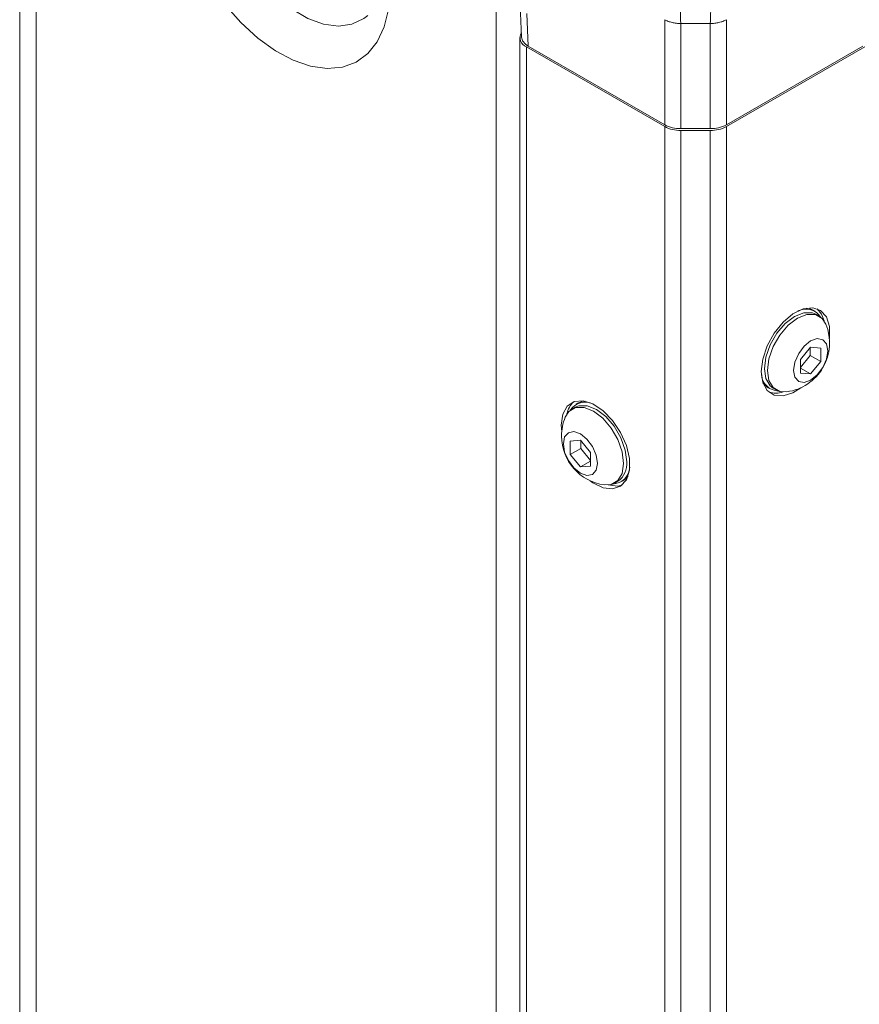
# Model space of a CAD drawing. Header units: millimetres. Extents: x 0 to 1118, y 0 to 864.
# Tile 38 of 256: x 306 to 324, y 144 to 165. Entities that reach past the tile are written whole.
import ezdxf

# ---------------------------------------------------------------- set-up
doc = ezdxf.new("R2010")
doc.units = ezdxf.units.MM

msp = doc.modelspace()

# ---------------------------------------------------------------- linework, layer by layer
at = {"color": 7, "linetype": 'Continuous', "lineweight": 15}
for p, q in [((305.61, 172.337), (305.61, 123.855)), ((305.969, 172.129), (305.969, 123.647)), ((305.97, 172.131), (305.97, 123.648)), ((316.064, 165.821), (316.064, 118.304)), ((316.591, 165.475), (316.622, 164.777)), ((316.737, 165.293), (316.769, 164.58)), ((319.763, 162.852), (319.763, 165.158)), ((321.116, 165.158), (321.116, 162.852)), ((320.763, 165.074), (320.116, 165.074)), ((320.116, 165.074), (320.116, 162.767)), ((320.763, 162.767), (320.763, 165.074)), ((316.581, 164.767), (316.581, 118.429)), ((319.763, 162.811), (316.727, 164.563)), ((316.727, 164.563), (316.727, 118.225)), ((319.763, 162.852), (316.769, 164.58)), ((324.11, 164.58), (321.116, 162.852)), ((324.152, 164.563), (321.116, 162.811)), ((319.763, 116.472), (319.763, 162.811)), ((320.763, 162.767), (320.116, 162.767)), ((320.116, 162.726), (320.763, 162.726)), ((320.116, 162.726), (320.116, 116.388)), ((320.763, 116.388), (320.763, 162.726)), ((321.116, 162.811), (321.116, 116.472)), ((323.062, 158.758), (323.02, 158.782)), ((323.149, 158.655), (323.082, 158.693)), ((322.966, 157.972), (322.745, 157.697)), ((323.187, 157.952), (322.966, 157.972)), ((322.745, 157.526), (322.958, 157.79)), ((322.958, 157.79), (322.958, 157.961)), ((322.958, 157.79), (323.187, 157.658)), ((323.187, 157.658), (323.187, 157.952)), ((322.745, 157.697), (322.745, 157.402)), ((322.966, 157.383), (323.187, 157.658)), ((322.745, 157.51), (322.966, 157.383)), ((322.745, 157.402), (322.966, 157.383)), ((322.036, 157.078), (322.079, 157.054)), ((322.144, 157.07), (322.211, 157.031)), ((317.859, 156.741), (317.817, 156.717)), ((317.797, 156.652), (317.73, 156.613)), ((317.494, 156.262), (317.503, 156.119)), ((317.913, 155.931), (317.692, 155.911)), ((317.692, 155.911), (317.692, 155.616)), ((318.134, 155.656), (317.913, 155.931)), ((317.921, 155.92), (317.921, 155.749)), ((317.921, 155.749), (317.692, 155.616)), ((317.692, 155.616), (317.913, 155.341)), ((317.921, 155.749), (318.134, 155.485)), ((318.134, 155.361), (318.134, 155.656)), ((318.134, 155.469), (317.913, 155.341)), ((317.913, 155.341), (318.134, 155.361)), ((318.668, 154.989), (318.735, 155.028)), ((318.8, 155.013), (318.843, 155.037))]:
    msp.add_line(p, q, dxfattribs=at)
at = {"color": 9, "linetype": 'Continuous', "lineweight": 15, "flags": 128}
msp.add_lwpolyline([(313.246, 165.249), (313.159, 165.181), (312.9, 165.059), (312.604, 165.018), (312.278, 165.06), (311.934, 165.184), (311.585, 165.386), (311.242, 165.658), (310.916, 165.992), (310.619, 166.376), (310.361, 166.796), (310.15, 167.24), (309.995, 167.691), (309.899, 168.134), (309.867, 168.554)], dxfattribs=at)
at = {"color": 7, "linetype": 'Continuous', "lineweight": 15, "flags": 128}
for points in [[(310.11, 165.488), (310.461, 165.093), (310.835, 164.752), (311.221, 164.475), (311.609, 164.269), (311.99, 164.139), (312.353, 164.088), (312.69, 164.118), (312.991, 164.228), (313.249, 164.416), (313.457, 164.675), (313.609, 165), (313.702, 165.382)], [(323.376, 158.16), (323.377, 158.169), (323.377, 158.427), (323.311, 158.636), (323.185, 158.777), (323.01, 158.837), (322.801, 158.812), (322.578, 158.702), (322.36, 158.518), (322.166, 158.277), (322.013, 158), (321.916, 157.71), (321.883, 157.435), (321.883, 157.435)], [(322.144, 157.07), (322.077, 157.122), (321.982, 157.281), (321.95, 157.499), (321.982, 157.754), (322.077, 158.022), (322.223, 158.276), (322.408, 158.491), (322.613, 158.647), (322.818, 158.728), (323.003, 158.726), (323.082, 158.693)], [(322.442, 156.991), (322.29, 156.998), (322.144, 157.083), (322.05, 157.242), (322.017, 157.46), (322.05, 157.715), (322.144, 157.983), (322.29, 158.237), (322.475, 158.452), (322.68, 158.608), (322.885, 158.689), (323.07, 158.687), (323.216, 158.602), (323.299, 158.475)], [(322.864, 158.828), (322.937, 158.816), (323.02, 158.782)], [(323.26, 158.548), (323.205, 158.698), (323.11, 158.815)], [(323.34, 157.893), (323.311, 157.711), (323.23, 157.525), (323.109, 157.362), (322.966, 157.246), (322.824, 157.197), (322.703, 157.22), (322.622, 157.313), (322.593, 157.462), (322.622, 157.643), (322.703, 157.83), (322.824, 157.993), (322.966, 158.108), (323.109, 158.158), (323.23, 158.134), (323.311, 158.041), (323.34, 157.893)], [(321.883, 157.435), (321.916, 157.199), (322.013, 157.022), (322.166, 156.921), (322.36, 156.903), (322.578, 156.972), (322.753, 157.081)], [(322.036, 157.078), (321.965, 157.133), (321.919, 157.191)], [(318.126, 155.04), (318.189, 154.995), (318.412, 154.886), (318.621, 154.86), (318.796, 154.92), (318.922, 155.061), (318.988, 155.27), (318.988, 155.528), (318.922, 155.814), (318.796, 156.1), (318.621, 156.362), (318.412, 156.577), (318.189, 156.725), (317.971, 156.794), (317.777, 156.777), (317.624, 156.675), (317.527, 156.498), (317.494, 156.262), (317.494, 156.262)], [(317.797, 156.652), (317.877, 156.684), (318.061, 156.686), (318.266, 156.606), (318.471, 156.45), (318.656, 156.234), (318.803, 155.98), (318.897, 155.713), (318.929, 155.457)], [(317.859, 156.741), (317.942, 156.775), (318.016, 156.786)], [(317.58, 156.433), (317.663, 156.561), (317.809, 156.646), (317.994, 156.648), (318.199, 156.567), (318.404, 156.411), (318.589, 156.196), (318.735, 155.942), (318.83, 155.674), (318.862, 155.419)], [(318.286, 155.421), (318.257, 155.272), (318.177, 155.179), (318.055, 155.155), (317.913, 155.205), (317.77, 155.32), (317.649, 155.484), (317.568, 155.67), (317.539, 155.851), (317.568, 156), (317.649, 156.093), (317.77, 156.117), (317.913, 156.067), (318.055, 155.952), (318.177, 155.788), (318.257, 155.602), (318.286, 155.421)], [(318.862, 155.419), (318.83, 155.201), (318.735, 155.042), (318.589, 154.957), (318.437, 154.949)], [(318.52, 154.946), (318.727, 154.921), (318.827, 154.943)], [(318.96, 155.15), (318.914, 155.092), (318.843, 155.037)]]:
    msp.add_lwpolyline(points, dxfattribs=at)
at = {"color": 7, "linetype": 'Continuous', "lineweight": 15}
for centre, radius, start, end in [((316.802, 164.765), 0.215, 148.7028, 249.769), ((320.102, 163.488), 0.721, 241.9598, 271.1441), ((320.102, 163.448), 0.721, 241.9598, 271.1441), ((320.777, 163.488), 0.721, 268.8559, 298.0402), ((320.777, 163.448), 0.721, 268.8559, 298.0402), ((322.862, 158.417), 0.39, 32.0224, 116.7761), ((322.299, 158.063), 1.081, 277.6071, 22.3983), ((322.274, 157.398), 0.39, 183.2308, 267.9814), ((322.201, 157.425), 0.465, 251.3601, 289.8883), ((318.091, 156.417), 0.481, 132.0218, 169.2159), ((318.017, 156.375), 0.39, 63.2307, 146.5895), ((318.58, 156.021), 1.081, 157.6017, 180), ((318.58, 156.021), 1.081, 180, 262.3929), ((318.477, 155.403), 0.455, 304.5077, 6.8045), ((318.605, 155.356), 0.39, 272.0186, 356.7692)]:
    msp.add_arc(centre, radius, start, end, dxfattribs=at)
msp.add_ellipse((317.122, 164.784), major_axis=(0.5, -0.001), ratio=0.577287, start_param=3.167804, end_param=3.928362, dxfattribs=at)
for points, knots in [([(316.477, 171.377), (316.603, 171.3), (316.932, 171.098), (317.466, 170.673), (318.052, 170.092), (318.596, 169.418), (319.059, 168.708), (319.449, 167.955), (319.759, 167.179), (319.971, 166.416), (320.094, 165.703), (320.109, 165.285), (320.116, 165.074)], [0, 0, 0, 0, 0.065796, 0.172761, 0.282893, 0.389757, 0.499797, 0.596871, 0.703946, 0.814211, 0.906126, 1, 1, 1, 1]), ([(320.763, 165.074), (320.767, 165.216), (320.777, 165.599), (320.875, 166.274), (321.086, 167.077), (321.399, 167.891), (321.808, 168.693), (322.307, 169.455), (322.879, 170.148), (323.578, 170.836), (324.099, 171.178), (324.402, 171.377)], [0, 0, 0, 0, 0.063881, 0.171582, 0.282525, 0.390047, 0.500815, 0.616212, 0.727169, 0.841682, 1, 1, 1, 1])]:
    msp.add_open_spline(points, degree=3, knots=knots, dxfattribs=at)
for points in [[(320.116, 165.074), (320.084, 165.075), (320.018, 165.077), (319.924, 165.094), (319.836, 165.12), (319.787, 165.145), (319.763, 165.158)], [(320.763, 165.074), (320.796, 165.075), (320.861, 165.077), (320.955, 165.094), (321.043, 165.12), (321.092, 165.145), (321.116, 165.158)]]:
    msp.add_open_spline(points, degree=3, dxfattribs=at)

doc.saveas('drawing.dxf')
